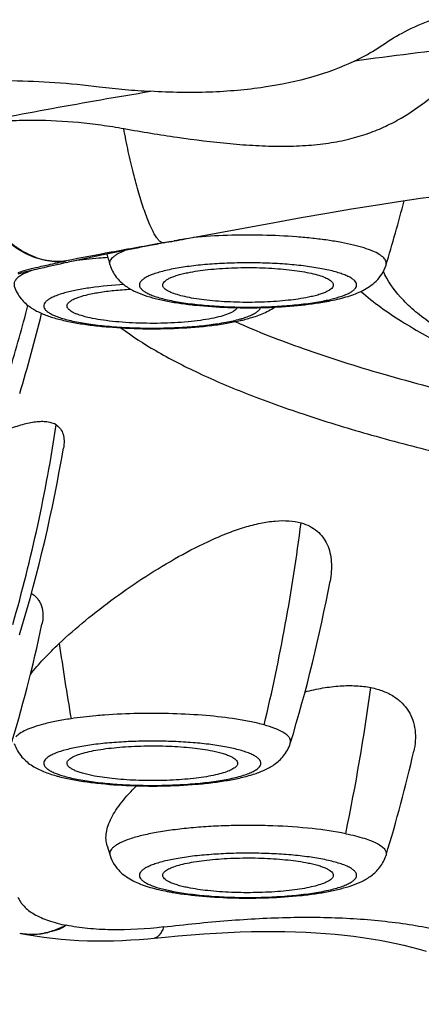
# Model space of a CAD drawing. Header units: millimetres. Extents: x 1 to 611, y -14 to 521.
# Tile 16 of 39: x 146.94 to 149.53, y 446.38 to 452.73. Entities that reach past the tile are written whole.
import ezdxf

# ---------------------------------------------------------------- set-up
doc = ezdxf.new("R2010")
doc.units = ezdxf.units.MM
doc.header["$LTSCALE"] = 23.1
doc.layers.get('0').update_dxf_attribs({"linetype": 'CONTINUOUS'})

msp = doc.modelspace()

# ---------------------------------------------------------------- linework, layer by layer
at = {"color": 7, "linetype": 'CONTINUOUS'}
for p, q in [((148.9239, 451.4859), (149.0833, 451.5128)), ((149.0833, 451.5128), (149.2369, 451.5377)), ((148.5863, 451.4258), (148.7583, 451.4568)), ((148.7583, 451.4568), (148.9239, 451.4859)), ((148.0095, 451.3194), (148.5863, 451.4258)), ((147.9212, 451.303), (147.938, 451.3062)), ((147.246, 451.1665), (147.2473, 451.1668)), ((147.2473, 451.1668), (147.2561, 451.1688)), ((146.9333, 451.095), (146.9539, 451.0999)), ((146.9539, 451.0999), (146.9666, 451.1029)), ((146.9408, 448.7653), (146.9454, 448.7804)), ((147.5065, 447.4047), (147.5251, 447.3429)), ((146.9527, 446.8389), (146.9514, 446.8391))]:
    msp.add_line(p, q, dxfattribs=at)
for points in [[(149.2369, 451.5377), (149.3851, 451.5605), (149.4572, 451.5711), (149.5281, 451.5813), (149.5979, 451.5909), (149.6665, 451.6), (149.734, 451.6086), (149.8003, 451.6168), (149.8657, 451.6245), (149.9303, 451.6317), (149.9941, 451.6386), (150.0571, 451.645), (150.1194, 451.6511)], [(146.9527, 446.8388), (146.9857, 446.8325), (147.0418, 446.8229), (147.098, 446.8147), (147.1542, 446.8079), (147.2106, 446.8023), (147.2671, 446.798), (147.3235, 446.7948), (147.3799, 446.7927), (147.4362, 446.7916), (147.4924, 446.7916), (147.5483, 446.7925), (147.6039, 446.7944), (147.6592, 446.7972), (147.7141, 446.8009), (147.7686, 446.8054), (147.8108, 446.8094)], [(147.8108, 446.8091), (147.8808, 446.8161), (147.9655, 446.8239), (148.0485, 446.8308), (148.1298, 446.8368), (148.2094, 446.8418), (148.2874, 446.8459), (148.3637, 446.849), (148.4384, 446.8511), (148.5114, 446.8523), (148.5827, 446.8525), (148.6524, 446.8518), (148.7205, 446.8502), (148.7869, 446.8477), (148.8516, 446.8442), (148.9149, 446.8399), (148.9766, 446.8348), (149.0369, 446.8287), (149.0957, 446.8219), (149.1532, 446.8142), (149.2093, 446.8056), (149.2642, 446.7963), (149.3177, 446.7861), (149.3699, 446.7752), (149.4207, 446.7635), (149.4701, 446.751), (149.518, 446.7379), (149.5647, 446.724)]]:
    msp.add_lwpolyline(points, dxfattribs=at)
for centre, radius, start, end in [((155.7544, 402.216), 50.6889, 95.89564, 97.54127), ((140.125, 453.9518), 9.5978, 343.0317, 345.60508), ((152.7355, 425.5315), 26.2173, 100.38499, 100.54394), ((151.9743, 429.4707), 22.2052, 101.16133, 101.61889), ((152.3405, 427.6213), 24.0905, 100.69304, 101.16439), ((152.5966, 426.2757), 25.4603, 100.5817, 100.69759), ((151.5073, 431.7239), 19.9042, 101.60861, 102.33268), ((156.6971, 453.9495), 9.5895, 196.52932, 196.96876), ((150.6677, 435.4802), 16.0551, 102.92219, 103.32798), ((151.01, 433.9906), 17.5836, 102.36071, 102.92379), ((137.6973, 453.2704), 9.5981, 343.03173, 345.64364), ((148.6039, 452.6345), 1.7481, 279.68385, 280.5568), ((148.6339, 452.4725), 1.5833, 280.56317, 281.51636), ((137.7612, 453.1168), 9.5974, 343.07323, 346.26867), ((137.753, 451.5685), 9.6059, 343.12699, 350.41614), ((139.5022, 450.8685), 9.6038, 343.03112, 349.45663), ((137.6945, 450.8264), 9.6009, 343.03184, 348.02021), ((140.1237, 450.1444), 9.5992, 343.03167, 347.17964), ((148.1912, 448.639), 1.5572, 258.47538, 259.4673), ((148.2224, 448.8052), 1.7263, 259.45786, 260.36311)]:
    msp.add_arc(centre, radius, start, end, dxfattribs=at)
at = {"color": 9, "linetype": 'CONTINUOUS'}
for centre, radius, start, end in [((138.5045, 503.1699), 52.7145, 280.2347, 280.38786), ((148.6761, 452.07), 1.1724, 281.51123, 283.41387), ((148.7247, 451.8624), 0.9591, 283.46623, 284.62738), ((148.2599, 451.2264), 0.4356, 290.21216, 292.10699), ((136.8227, 451.6972), 10.4754, 344.13054, 351.33771), ((136.3182, 451.085), 12.5412, 346.62532, 352.68142), ((164.3997, 451.1431), 17.3728, 188.0507, 189.67242), ((134.9169, 450.3975), 14.4261, 348.34365, 352.14389), ((147.331, 448.2638), 0.4217, 247.86158, 249.8193), ((148.1, 448.0329), 0.9368, 255.35888, 256.54756), ((148.1442, 448.2177), 1.1268, 256.54769, 258.52726), ((147.0195, 447.2169), 0.3838, 258.46194, 260.68877)]:
    msp.add_arc(centre, radius, start, end, dxfattribs=at)
at = {"color": 7, "linetype": 'CONTINUOUS'}
for points, knots in [([(149.2833, 452.5703), (149.3291, 452.6029), (149.4316, 452.6629), (149.54, 452.7106), (149.5977, 452.7334)], [0, 0, 0, 0, 0.475627, 1, 1, 1, 1]), ([(149.1018, 452.4665), (149.1182, 452.4742), (149.1807, 452.5052), (149.2409, 452.5408), (149.2833, 452.5703)], [0, 0, 0, 0, 0.260233, 1, 1, 1, 1]), ([(149.102, 452.4665), (149.0157, 452.425), (148.8241, 452.3547), (148.5682, 452.3012), (148.3445, 452.2753), (148.1645, 452.2644), (147.9777, 452.2625), (147.8511, 452.2674), (147.7869, 452.2716)], [0, 0, 0, 0, 0.214033, 0.453582, 0.582601, 0.717008, 0.856253, 1, 1, 1, 1]), ([(145.6663, 452.0797), (145.7089, 452.1105), (145.8071, 452.1667), (145.9752, 452.2325), (146.1345, 452.2735), (146.2554, 452.2963), (146.3294, 452.3079), (146.4072, 452.3179), (146.5076, 452.3286), (146.6764, 452.3397), (146.8979, 452.3431), (147.1736, 452.3308), (147.3611, 452.3125), (147.4563, 452.3008)], [0, 0, 0, 0, 0.085814, 0.183686, 0.294089, 0.35376, 0.384676, 0.416421, 0.481708, 0.549637, 0.692522, 0.843288, 1, 1, 1, 1]), ([(147.6165, 452.0311), (147.7304, 452.0104), (147.9572, 451.9728), (148.2409, 451.9375), (148.4648, 451.9208), (148.6276, 451.9158), (148.7841, 451.9201), (148.9316, 451.9351), (149.0677, 451.9614), (149.1908, 451.9983), (149.3014, 452.0438), (149.4307, 452.1117), (149.5459, 452.191), (149.6491, 452.277), (149.697, 452.3213), (149.7201, 452.3437)], [0, 0, 0, 0, 0.155995, 0.30978, 0.385072, 0.458498, 0.529134, 0.595933, 0.658109, 0.71558, 0.768906, 0.818947, 0.912205, 0.956609, 1, 1, 1, 1]), ([(146.5455, 452.0436), (146.645, 452.0639), (146.8467, 452.1042), (147.1533, 452.162), (147.4675, 452.218), (147.6797, 452.2539), (147.7869, 452.2716)], [0, 0, 0, 0, 0.24142, 0.488695, 0.741723, 1, 1, 1, 1]), ([(147.4563, 452.3008), (147.5118, 452.294), (147.6219, 452.2822), (147.7325, 452.2745), (147.7873, 452.2717)], [0, 0, 0, 0, 0.504343, 1, 1, 1, 1]), ([(146.5455, 452.0434), (146.564, 452.0471), (146.6018, 452.0536), (146.6593, 452.0621), (146.7186, 452.0698), (146.7796, 452.0759), (146.8423, 452.0806), (146.9292, 452.085), (147.0893, 452.0873), (147.277, 452.0776), (147.4691, 452.0554), (147.5672, 452.04), (147.6165, 452.0311)], [0, 0, 0, 0, 0.052602, 0.106737, 0.162092, 0.219039, 0.277526, 0.337427, 0.461319, 0.72341, 0.860338, 1, 1, 1, 1]), ([(147.5251, 451.1508), (147.5336, 451.1231), (147.5598, 451.0732), (147.6174, 451.0186), (147.6804, 450.9818), (147.7468, 450.9552), (147.8189, 450.9341), (147.8983, 450.9167), (147.9855, 450.9024), (148.1148, 450.8867), (148.2873, 450.8754), (148.4982, 450.8741), (148.7032, 450.8849), (148.8356, 450.9007), (148.8979, 450.9114)], [0, 0, 0, 0, 0.059302, 0.112307, 0.160305, 0.207849, 0.258453, 0.313756, 0.374142, 0.439258, 0.580195, 0.727509, 0.87065, 1, 1, 1, 1]), ([(148.0261, 451.1016), (148.069, 451.1103), (148.1627, 451.1236), (148.3106, 451.134), (148.4418, 451.1352), (148.5478, 451.1315), (148.6241, 451.1264), (148.6959, 451.1192), (148.7617, 451.1098), (148.82, 451.0987), (148.8697, 451.0861), (148.9096, 451.0722), (148.9362, 451.059), (148.9514, 451.0475), (148.9591, 451.0394), (148.9639, 451.031), (148.965, 451.025), (148.965, 451.0222)], [0, 0, 0, 0, 0.135274, 0.292478, 0.458808, 0.541117, 0.62057, 0.695535, 0.764494, 0.826088, 0.879178, 0.922915, 0.956904, 0.970366, 0.981708, 0.991347, 1, 1, 1, 1]), ([(148.95, 450.9211), (148.987, 450.9286), (149.0407, 450.9416), (149.1086, 450.965), (149.1554, 450.9855), (149.2003, 451.0116), (149.2433, 451.0462), (149.2812, 451.0924), (149.2988, 451.1304), (149.305, 451.1508)], [0, 0, 0, 0, 0.255201, 0.371897, 0.484978, 0.599549, 0.721805, 0.855732, 1, 1, 1, 1]), ([(147.865, 451.0222), (147.865, 451.026), (147.8673, 451.0343), (147.876, 451.0454), (147.8896, 451.056), (147.908, 451.0661), (147.9312, 451.0759), (147.9589, 451.0852), (147.9911, 451.094), (148.014, 451.0991), (148.0261, 451.1016)], [0, 0, 0, 0, 0.060305, 0.132098, 0.222271, 0.333864, 0.467854, 0.624129, 0.801913, 1, 1, 1, 1]), ([(158.3674, 449.5305), (157.8171, 449.5223), (156.7286, 449.5277), (155.3831, 449.5876), (154.3423, 449.6684), (153.6046, 449.7431), (152.9061, 449.8319), (152.2534, 449.934), (151.6526, 450.0483), (151.1093, 450.1738), (150.6286, 450.3092), (150.2712, 450.4334), (150.0211, 450.5383), (149.8591, 450.6156), (149.7156, 450.6944), (149.591, 450.7745), (149.4855, 450.8559), (149.3768, 450.96), (149.3137, 451.0488), (149.2878, 451.1103)], [0, 0, 0, 0, 0.175648, 0.347317, 0.429715, 0.508824, 0.583943, 0.654417, 0.719644, 0.779092, 0.832313, 0.878959, 0.899752, 0.91884, 0.936232, 0.951957, 0.966074, 0.978682, 1, 1, 1, 1]), ([(146.9081, 451.0151), (146.9127, 451), (146.9248, 450.9713), (146.9573, 450.9228), (147.0079, 450.8773), (147.0759, 450.8403), (147.148, 450.8136), (147.227, 450.7925), (147.3145, 450.7752), (147.4106, 450.7612), (147.5521, 450.7467), (147.7382, 450.7379), (147.9615, 450.7411), (148.1422, 450.7552), (148.2754, 450.7742), (148.3369, 450.7861), (148.366, 450.7928)], [0, 0, 0, 0, 0.030527, 0.059614, 0.112217, 0.160068, 0.208317, 0.260445, 0.317833, 0.380577, 0.448035, 0.592505, 0.740187, 0.879182, 0.942258, 1, 1, 1, 1]), ([(147.3079, 450.9377), (147.3284, 450.9459), (147.3765, 450.96), (147.4577, 450.9759), (147.5538, 450.9882), (147.6226, 450.9933), (147.6587, 450.9953)], [0, 0, 0, 0, 0.185493, 0.420226, 0.695458, 1, 1, 1, 1]), ([(148.804, 450.9429), (148.7611, 450.9342), (148.6674, 450.9209), (148.5195, 450.9105), (148.3883, 450.9092), (148.2823, 450.9129), (148.206, 450.918), (148.1342, 450.9253), (148.0684, 450.9346), (148.0101, 450.9457), (147.9604, 450.9584), (147.9205, 450.9723), (147.8939, 450.9855), (147.8787, 450.9969), (147.871, 451.0051), (147.8662, 451.0135), (147.865, 451.0194), (147.865, 451.0222)], [0, 0, 0, 0, 0.135274, 0.292478, 0.458808, 0.541117, 0.62057, 0.695535, 0.764494, 0.826088, 0.879178, 0.922915, 0.956904, 0.970366, 0.981708, 0.991347, 1, 1, 1, 1]), ([(148.965, 451.0222), (148.965, 451.0185), (148.9628, 451.0102), (148.9541, 450.9991), (148.9405, 450.9885), (148.9221, 450.9783), (148.8989, 450.9685), (148.8712, 450.9592), (148.839, 450.9505), (148.8161, 450.9454), (148.804, 450.9429)], [0, 0, 0, 0, 0.060305, 0.132098, 0.222271, 0.333864, 0.467854, 0.624129, 0.801913, 1, 1, 1, 1]), ([(147.2479, 450.8867), (147.2479, 450.8913), (147.2504, 450.8986), (147.2566, 450.9069), (147.2663, 450.9162), (147.2834, 450.9271), (147.299, 450.9341), (147.3079, 450.9377)], [0, 0, 0, 0, 0.166668, 0.264795, 0.377266, 0.652314, 1, 1, 1, 1]), ([(149.1432, 450.9806), (149.2249, 450.9091), (149.4095, 450.7767), (149.7241, 450.6085), (150.0862, 450.4562), (150.4975, 450.3159), (150.9583, 450.186), (151.4674, 450.0662), (152.0223, 449.9568), (152.6196, 449.8581), (153.2554, 449.7709), (154.1659, 449.6685), (155.3644, 449.5746), (156.8492, 449.5157), (157.8586, 449.5123), (158.3676, 449.5198)], [0, 0, 0, 0, 0.034432, 0.071735, 0.113047, 0.158927, 0.209572, 0.264946, 0.324861, 0.389021, 0.457051, 0.528514, 0.679752, 0.83846, 1, 1, 1, 1]), ([(148.288, 450.8358), (148.2723, 450.8295), (148.2363, 450.8181), (148.176, 450.8046), (148.1054, 450.7931), (147.9964, 450.7807), (147.8802, 450.7747), (147.7605, 450.7743), (147.6707, 450.7771), (147.5843, 450.7828), (147.5039, 450.7913), (147.4316, 450.8024), (147.3694, 450.8156), (147.3249, 450.8288), (147.2959, 450.8406), (147.279, 450.8492), (147.2656, 450.858), (147.2557, 450.8672), (147.2495, 450.8767), (147.2479, 450.8835), (147.2479, 450.8867)], [0, 0, 0, 0, 0.047317, 0.105181, 0.172314, 0.247056, 0.411442, 0.496767, 0.581156, 0.662367, 0.738259, 0.806863, 0.866469, 0.915719, 0.936186, 0.95382, 0.968679, 0.980961, 0.991116, 1, 1, 1, 1]), ([(148.3454, 450.8759), (148.3436, 450.8721), (148.3377, 450.8643), (148.3252, 450.8542), (148.3082, 450.8444), (148.2952, 450.8387), (148.288, 450.8358)], [0, 0, 0, 0, 0.178683, 0.400724, 0.673602, 1, 1, 1, 1]), ([(148.4183, 450.806), (148.4482, 450.8144), (148.5062, 450.8336), (148.5609, 450.862), (148.5855, 450.8793)], [0, 0, 0, 0, 0.507484, 1, 1, 1, 1]), ([(148.366, 450.7928), (148.3705, 450.7938), (148.388, 450.7979), (148.4054, 450.8024), (148.4183, 450.806)], [0, 0, 0, 0, 0.256351, 1, 1, 1, 1]), ([(147.1786, 450.1195), (147.1628, 450.1294), (147.1333, 450.1385), (147.0915, 450.1414), (147.0399, 450.1388), (146.9675, 450.1243), (146.874, 450.0943), (146.7721, 450.0529), (146.6638, 450.0024), (146.5507, 449.9443), (146.4743, 449.9025), (146.4356, 449.8806)], [0, 0, 0, 0, 0.070106, 0.111288, 0.157149, 0.262976, 0.386273, 0.524311, 0.674253, 0.83355, 1, 1, 1, 1]), ([(147.1787, 450.1195), (147.1891, 450.1129), (147.2081, 450.0955), (147.2251, 450.0593), (147.2305, 450.0159), (147.2276, 449.9853), (147.2249, 449.9692)], [0, 0, 0, 0, 0.222203, 0.450017, 0.705459, 1, 1, 1, 1]), ([(147.1982, 448.7101), (147.2524, 448.7614), (147.3685, 448.8627), (147.5553, 449.0068), (147.7558, 449.1449), (147.9646, 449.2716), (148.1435, 449.3636), (148.287, 449.424), (148.3912, 449.4603), (148.492, 449.4867), (148.5876, 449.5016), (148.6761, 449.5033), (148.7318, 449.4946), (148.7573, 449.4874)], [0, 0, 0, 0, 0.125141, 0.258091, 0.395202, 0.532917, 0.667349, 0.731914, 0.793777, 0.852159, 0.906295, 0.95561, 1, 1, 1, 1]), ([(148.7573, 449.4874), (148.7767, 449.482), (148.8133, 449.468), (148.8614, 449.4365), (148.8995, 449.396), (148.9273, 449.3482), (148.9451, 449.2945), (148.9567, 449.2149), (148.9515, 449.1526), (148.9438, 449.1112)], [0, 0, 0, 0, 0.129397, 0.250413, 0.367149, 0.483767, 0.603642, 0.729021, 1, 1, 1, 1]), ([(147.018, 449.0329), (147.0259, 449.028), (147.0408, 449.0173), (147.0595, 448.9976), (147.0741, 448.9753), (147.0883, 448.9418), (147.0954, 448.8933), (147.0907, 448.8538), (147.0864, 448.8335)], [0, 0, 0, 0, 0.123804, 0.242467, 0.359109, 0.476705, 0.724087, 1, 1, 1, 1]), ([(147.0115, 448.5098), (147.0385, 448.5441), (147.0987, 448.6129), (147.1635, 448.6773), (147.1982, 448.7101)], [0, 0, 0, 0, 0.477733, 1, 1, 1, 1]), ([(148.7826, 448.3981), (148.8207, 448.4078), (148.8955, 448.4239), (148.989, 448.4356), (149.0609, 448.4385), (149.112, 448.4377), (149.1609, 448.4332), (149.1926, 448.4288), (149.208, 448.4256)], [0, 0, 0, 0, 0.273912, 0.533842, 0.657517, 0.776484, 0.890479, 1, 1, 1, 1]), ([(149.208, 448.4256), (149.2217, 448.4228), (149.2482, 448.4157), (149.2865, 448.4031), (149.3219, 448.3875), (149.3641, 448.3636), (149.4096, 448.3276), (149.4515, 448.2749), (149.4796, 448.2154), (149.4993, 448.128), (149.4937, 448.0589), (149.4836, 448.0143)], [0, 0, 0, 0, 0.074958, 0.146924, 0.215721, 0.281573, 0.405889, 0.523698, 0.638946, 0.75518, 1, 1, 1, 1]), ([(146.9081, 448.0656), (146.9131, 448.049), (146.9267, 448.0176), (146.9554, 447.9774), (146.9886, 447.9452), (147.0347, 447.912), (147.0977, 447.8814), (147.1504, 447.8642), (147.1776, 447.8565)], [0, 0, 0, 0, 0.14648, 0.285047, 0.413799, 0.533827, 0.76241, 1, 1, 1, 1]), ([(147.2293, 447.8434), (147.2584, 447.8367), (147.3198, 447.8248), (147.453, 447.8058), (147.6337, 447.7916), (147.8571, 447.7884), (148.0434, 447.7972), (148.1849, 447.8117), (148.2811, 447.8256), (148.3687, 447.8429), (148.4478, 447.8641), (148.5199, 447.8908), (148.5879, 447.9277), (148.6386, 447.9733), (148.6711, 448.0218), (148.6832, 448.0505), (148.6878, 448.0656)], [0, 0, 0, 0, 0.057704, 0.120748, 0.259707, 0.407391, 0.55189, 0.619368, 0.682131, 0.739538, 0.791679, 0.839936, 0.887788, 0.940387, 0.969471, 1, 1, 1, 1]), ([(147.248, 447.9372), (147.248, 447.94), (147.2491, 447.946), (147.2539, 447.9544), (147.2616, 447.9625), (147.2768, 447.974), (147.3034, 447.9872), (147.3433, 448.0011), (147.393, 448.0137), (147.4513, 448.0248), (147.5171, 448.0341), (147.5889, 448.0414), (147.6652, 448.0465), (147.7712, 448.0502), (147.9024, 448.049), (148.0503, 448.0386), (148.144, 448.0253), (148.1869, 448.0166)], [0, 0, 0, 0, 0.008653, 0.018292, 0.029634, 0.043096, 0.077085, 0.120822, 0.173912, 0.235506, 0.304465, 0.37943, 0.458883, 0.541192, 0.707522, 0.864726, 1, 1, 1, 1]), ([(148.1869, 448.0166), (148.199, 448.0141), (148.2219, 448.009), (148.2541, 448.0002), (148.2818, 447.9909), (148.305, 447.9811), (148.3234, 447.971), (148.337, 447.9604), (148.3457, 447.9493), (148.348, 447.941), (148.348, 447.9372)], [0, 0, 0, 0, 0.198087, 0.375871, 0.532146, 0.666136, 0.777729, 0.867902, 0.939695, 1, 1, 1, 1]), ([(147.409, 447.8579), (147.3969, 447.8604), (147.374, 447.8655), (147.3419, 447.8742), (147.3141, 447.8835), (147.2909, 447.8933), (147.2725, 447.9035), (147.2589, 447.9141), (147.2502, 447.9252), (147.248, 447.9335), (147.248, 447.9372)], [0, 0, 0, 0, 0.198087, 0.375871, 0.532146, 0.666136, 0.777729, 0.867902, 0.939695, 1, 1, 1, 1]), ([(148.348, 447.9372), (148.348, 447.9344), (148.3468, 447.9285), (148.342, 447.9201), (148.3343, 447.9119), (148.3191, 447.9005), (148.2925, 447.8873), (148.2526, 447.8734), (148.2029, 447.8607), (148.1446, 447.8496), (148.0788, 447.8403), (148.007, 447.833), (147.9307, 447.8279), (147.8247, 447.8242), (147.6935, 447.8255), (147.5456, 447.8359), (147.4519, 447.8492), (147.409, 447.8579)], [0, 0, 0, 0, 0.008653, 0.018292, 0.029634, 0.043096, 0.077085, 0.120822, 0.173912, 0.235506, 0.304465, 0.37943, 0.458883, 0.541192, 0.707522, 0.864726, 1, 1, 1, 1]), ([(147.1776, 447.8565), (147.1818, 447.8554), (147.1989, 447.8507), (147.2162, 447.8464), (147.2293, 447.8434)], [0, 0, 0, 0, 0.243534, 1, 1, 1, 1]), ([(147.5065, 447.4047), (147.5025, 447.4181), (147.4978, 447.4466), (147.5007, 447.4914), (147.513, 447.5382), (147.5341, 447.5867), (147.5635, 447.6367), (147.6153, 447.7079), (147.6621, 447.7584), (147.696, 447.7917)], [0, 0, 0, 0, 0.093091, 0.190937, 0.297094, 0.41386, 0.542433, 0.683193, 1, 1, 1, 1]), ([(147.5251, 447.3429), (147.5313, 447.3225), (147.5489, 447.2846), (147.5868, 447.2383), (147.6298, 447.2037), (147.6747, 447.1776), (147.7215, 447.1571), (147.7894, 447.1337), (147.8431, 447.1208), (147.8801, 447.1132)], [0, 0, 0, 0, 0.144273, 0.2782, 0.40046, 0.515027, 0.628106, 0.744797, 1, 1, 1, 1]), ([(147.8651, 447.2143), (147.8651, 447.2171), (147.8662, 447.2231), (147.871, 447.2315), (147.8787, 447.2396), (147.8939, 447.2511), (147.9205, 447.2643), (147.9604, 447.2782), (148.0101, 447.2908), (148.0684, 447.302), (148.1342, 447.3113), (148.206, 447.3185), (148.2823, 447.3236), (148.3883, 447.3273), (148.5195, 447.3261), (148.6674, 447.3157), (148.7611, 447.3024), (148.804, 447.2937)], [0, 0, 0, 0, 0.008653, 0.018292, 0.029634, 0.043096, 0.077085, 0.120822, 0.173912, 0.235506, 0.304465, 0.37943, 0.458883, 0.541192, 0.707522, 0.864726, 1, 1, 1, 1]), ([(147.9334, 447.1033), (147.9957, 447.0927), (148.1281, 447.0769), (148.333, 447.0662), (148.5438, 447.0676), (148.716, 447.0789), (148.8451, 447.0946), (148.9322, 447.1089), (149.0116, 447.1263), (149.0835, 447.1474), (149.1499, 447.174), (149.2129, 447.2108), (149.2703, 447.2654), (149.2965, 447.3152), (149.305, 447.3429)], [0, 0, 0, 0, 0.129465, 0.272657, 0.419962, 0.56085, 0.625935, 0.686289, 0.741565, 0.792151, 0.839687, 0.887688, 0.940699, 1, 1, 1, 1]), ([(148.804, 447.2937), (148.8161, 447.2912), (148.839, 447.2861), (148.8712, 447.2774), (148.8989, 447.2681), (148.9221, 447.2583), (148.9405, 447.2481), (148.9541, 447.2375), (148.9628, 447.2264), (148.9651, 447.2181), (148.9651, 447.2143)], [0, 0, 0, 0, 0.198087, 0.375871, 0.532146, 0.666136, 0.777729, 0.867902, 0.939695, 1, 1, 1, 1]), ([(148.0261, 447.135), (148.014, 447.1375), (147.9911, 447.1426), (147.9589, 447.1513), (147.9312, 447.1606), (147.908, 447.1704), (147.8896, 447.1806), (147.876, 447.1912), (147.8673, 447.2023), (147.8651, 447.2106), (147.8651, 447.2143)], [0, 0, 0, 0, 0.198087, 0.375871, 0.532146, 0.666136, 0.777729, 0.867902, 0.939695, 1, 1, 1, 1]), ([(148.9651, 447.2143), (148.9651, 447.2115), (148.9639, 447.2056), (148.9591, 447.1972), (148.9514, 447.189), (148.9362, 447.1776), (148.9096, 447.1644), (148.8697, 447.1505), (148.82, 447.1378), (148.7617, 447.1267), (148.6959, 447.1174), (148.6241, 447.1101), (148.5478, 447.1051), (148.4418, 447.1014), (148.3106, 447.1026), (148.1627, 447.113), (148.069, 447.1263), (148.0261, 447.135)], [0, 0, 0, 0, 0.008653, 0.018292, 0.029634, 0.043096, 0.077085, 0.120822, 0.173912, 0.235506, 0.304465, 0.37943, 0.458883, 0.541192, 0.707522, 0.864726, 1, 1, 1, 1])]:
    msp.add_open_spline(points, degree=3, knots=knots, dxfattribs=at)
at = {"color": 9, "linetype": 'CONTINUOUS'}
for points, knots in [([(147.2435, 451.1776), (147.2023, 451.1718), (147.115, 451.1736), (147.0101, 451.208), (146.9301, 451.2526), (146.8504, 451.3108), (146.7593, 451.4046), (146.6688, 451.5411), (146.5749, 451.7505), (146.5416, 451.925), (146.5375, 452.0417)], [0, 0, 0, 0, 0.100914, 0.207626, 0.263941, 0.322366, 0.446031, 0.578391, 0.717155, 1, 1, 1, 1]), ([(146.5463, 452.0424), (146.5485, 451.9839), (146.562, 451.8672), (146.6077, 451.6984), (146.6773, 451.5422), (146.7677, 451.4058), (146.8589, 451.3124), (146.9378, 451.2542), (146.9977, 451.2199), (147.0589, 451.1945), (147.1207, 451.1786), (147.1825, 451.1724), (147.2235, 451.1748), (147.2435, 451.1776)], [0, 0, 0, 0, 0.14238, 0.285014, 0.424337, 0.557243, 0.681472, 0.739912, 0.795729, 0.849157, 0.900613, 0.950665, 1, 1, 1, 1]), ([(147.8708, 451.2942), (147.8667, 451.2936), (147.8597, 451.2951), (147.8514, 451.3), (147.8415, 451.3081), (147.8288, 451.323), (147.8135, 451.3464), (147.7975, 451.3764), (147.7808, 451.4128), (147.7636, 451.4552), (147.7391, 451.5224), (147.7089, 451.6184), (147.6746, 451.7457), (147.6421, 451.8851), (147.6227, 451.9819), (147.6135, 452.0315)], [0, 0, 0, 0, 0.015717, 0.025257, 0.036331, 0.063714, 0.098642, 0.141343, 0.191706, 0.249322, 0.313723, 0.460871, 0.628324, 0.81013, 1, 1, 1, 1]), ([(149.305, 451.1508), (149.3061, 451.1545), (149.3074, 451.1624), (149.3053, 451.1745), (149.2994, 451.1863), (149.2859, 451.2028), (149.2589, 451.2223), (149.2159, 451.2431), (149.1603, 451.2628), (149.0928, 451.281), (149.0145, 451.2974), (148.9265, 451.3117), (148.8303, 451.3236), (148.6902, 451.3363), (148.5066, 451.3449), (148.2848, 451.3439), (148.1368, 451.3356), (148.0643, 451.3293)], [0, 0, 0, 0, 0.008997, 0.018014, 0.027832, 0.039056, 0.067076, 0.103656, 0.149049, 0.202954, 0.264755, 0.333618, 0.408552, 0.488435, 0.658099, 0.832206, 1, 1, 1, 1]), ([(147.8708, 451.2942), (147.7582, 451.2738), (147.5488, 451.2366), (147.3397, 451.1972), (147.2435, 451.1776)], [0, 0, 0, 0, 0.538379, 1, 1, 1, 1]), ([(147.5108, 451.1986), (147.4915, 451.1973), (147.4181, 451.1917), (147.3449, 451.1838), (147.291, 451.1763)], [0, 0, 0, 0, 0.261849, 1, 1, 1, 1]), ([(147.5251, 451.1508), (147.5239, 451.1547), (147.5227, 451.163), (147.5252, 451.1758), (147.5319, 451.1882), (147.5425, 451.2002), (147.5569, 451.212), (147.5829, 451.2285), (147.6054, 451.2386), (147.6216, 451.2451)], [0, 0, 0, 0, 0.084078, 0.168769, 0.262068, 0.369945, 0.496115, 0.642647, 1, 1, 1, 1]), ([(146.9319, 451.1026), (146.9372, 451.1045), (146.95, 451.1088), (146.9848, 451.1189), (147.0448, 451.1342), (147.1357, 451.1551), (147.2049, 451.1697), (147.2435, 451.1776)], [0, 0, 0, 0, 0.052502, 0.126743, 0.3384, 0.631601, 1, 1, 1, 1]), ([(147.9201, 451.1232), (147.9046, 451.12), (147.8754, 451.1135), (147.8345, 451.1024), (147.7992, 451.0906), (147.7697, 451.0781), (147.7463, 451.0652), (147.729, 451.0517), (147.7179, 451.0376), (147.7138, 451.0222), (147.7179, 451.0069), (147.729, 450.9927), (147.7463, 450.9793), (147.7697, 450.9663), (147.7992, 450.9539), (147.8345, 450.942), (147.8754, 450.9309), (147.9396, 450.9166), (148.0307, 450.9018), (148.1504, 450.8891), (148.2801, 450.8812), (148.415, 450.8785), (148.55, 450.8812), (148.6797, 450.8891), (148.7994, 450.9018), (148.8749, 450.9141), (148.91, 450.9213)], [0, 0, 0, 0, 0.032117, 0.060942, 0.08628, 0.108005, 0.126098, 0.140718, 0.152359, 0.162136, 0.171914, 0.183554, 0.198174, 0.216268, 0.237993, 0.26333, 0.292156, 0.324273, 0.397321, 0.480005, 0.569365, 0.662137, 0.754909, 0.844268, 0.926952, 1, 1, 1, 1]), ([(148.9669, 450.9344), (148.9909, 450.9407), (149.0244, 450.9508), (149.064, 450.9681), (149.0858, 450.9807), (149.1019, 450.9936), (149.1123, 451.0072), (149.1162, 451.0219), (149.1127, 451.0366), (149.1025, 451.0502), (149.0867, 451.0632), (149.0651, 451.0757), (149.038, 451.0878), (149.0053, 451.0994), (148.952, 451.1147), (148.8738, 451.1311), (148.7683, 451.1465), (148.6503, 451.1576), (148.524, 451.1641), (148.3938, 451.1658), (148.2644, 451.1625), (148.1403, 451.1545), (148.0259, 451.1419), (147.9537, 451.1301), (147.9201, 451.1232)], [0, 0, 0, 0, 0.052699, 0.073882, 0.091581, 0.105966, 0.117525, 0.127313, 0.137054, 0.148496, 0.162729, 0.18026, 0.201272, 0.225772, 0.253665, 0.318901, 0.39511, 0.479845, 0.570286, 0.663374, 0.755946, 0.844857, 0.927114, 1, 1, 1, 1]), ([(146.9571, 451.0873), (146.9482, 451.0821), (146.9327, 451.0718), (146.9148, 451.0538), (146.9055, 451.0343), (146.9063, 451.021), (146.9081, 451.0151)], [0, 0, 0, 0, 0.330202, 0.592699, 0.804774, 1, 1, 1, 1]), ([(147.0192, 451.1152), (147.0133, 451.1131), (146.9921, 451.105), (146.9714, 451.0955), (146.9571, 451.0873)], [0, 0, 0, 0, 0.278074, 1, 1, 1, 1]), ([(147.6145, 451.0245), (147.543, 451.0206), (147.4406, 451.0116), (147.3132, 450.9907), (147.2572, 450.9778), (147.2316, 450.9707)], [0, 0, 0, 0, 0.55514, 0.794534, 1, 1, 1, 1]), ([(147.2316, 450.9707), (147.219, 450.9671), (147.1956, 450.9599), (147.1637, 450.9477), (147.1378, 450.9349), (147.1181, 450.9216), (147.1045, 450.9079), (147.0973, 450.893), (147.0982, 450.8774), (147.1067, 450.8628), (147.1215, 450.8491), (147.1425, 450.836), (147.1696, 450.8233), (147.2026, 450.8112), (147.2413, 450.7998), (147.3029, 450.7849), (147.3913, 450.7694), (147.5084, 450.7558), (147.6365, 450.7469), (147.7708, 450.7432), (147.9061, 450.7448), (148.0373, 450.7516), (148.1594, 450.7634), (148.2677, 450.7797), (148.3342, 450.7944), (148.3643, 450.8028)], [0, 0, 0, 0, 0.026753, 0.049932, 0.069472, 0.085446, 0.098187, 0.108523, 0.118051, 0.128766, 0.142108, 0.15878, 0.179047, 0.20295, 0.230401, 0.261229, 0.332035, 0.413017, 0.501296, 0.593657, 0.686706, 0.777017, 0.861286, 0.93648, 1, 1, 1, 1]), ([(148.4238, 450.8228), (148.4332, 450.8266), (148.4501, 450.8342), (148.4718, 450.8472), (148.4874, 450.8607), (148.4942, 450.8711), (148.496, 450.8762)], [0, 0, 0, 0, 0.330684, 0.604182, 0.824039, 1, 1, 1, 1]), ([(148.3643, 450.8028), (148.3684, 450.804), (148.3839, 450.8085), (148.3992, 450.8135), (148.4104, 450.8176)], [0, 0, 0, 0, 0.265619, 1, 1, 1, 1]), ([(147.5955, 450.7455), (147.6671, 450.6919), (147.8297, 450.5873), (148.1064, 450.4453), (148.4322, 450.3076), (148.8055, 450.1748), (149.2245, 450.0477), (149.6872, 449.9269), (150.1913, 449.8131), (150.7341, 449.7069), (151.313, 449.6088), (152.147, 449.487), (153.2568, 449.3603), (154.6533, 449.2502), (155.6127, 449.2051), (156.1027, 449.1893)], [0, 0, 0, 0, 0.030732, 0.06631, 0.106821, 0.152239, 0.202462, 0.257325, 0.316619, 0.380098, 0.447482, 0.518464, 0.669866, 0.831424, 1, 1, 1, 1]), ([(148.3322, 450.7856), (148.4756, 450.7218), (148.7901, 450.5996), (149.3043, 450.4375), (149.89, 450.2854), (150.5421, 450.1447), (151.2553, 450.0166), (152.0235, 449.9023), (152.8403, 449.8027), (153.401, 449.748), (153.6882, 449.723)], [0, 0, 0, 0, 0.085936, 0.18445, 0.295052, 0.417045, 0.549574, 0.691653, 0.84219, 1, 1, 1, 1]), ([(139.0972, 449.7792), (139.1684, 449.4792), (139.3151, 448.88), (139.6293, 447.6869), (140.0615, 446.2057), (140.6444, 444.4477), (141.1892, 443.0028), (141.6664, 441.863), (142.1728, 440.735), (142.8648, 439.3508), (143.8027, 437.7461), (144.6842, 436.4695), (145.4565, 435.4976), (146.0711, 434.7963), (146.7223, 434.1273), (147.6386, 433.2822), (148.6243, 432.5124), (149.6714, 431.8305), (150.4873, 431.3653), (151.3311, 430.9505), (152.2009, 430.5905), (153.0931, 430.2876), (154.0039, 430.0433), (154.929, 429.8573), (156.1752, 429.6837), (157.1199, 429.6339), (157.7489, 429.6338)], [0, 0, 0, 0, 0.030995, 0.061996, 0.12401, 0.186049, 0.248117, 0.279168, 0.31023, 0.372389, 0.434613, 0.496919, 0.528118, 0.559348, 0.590611, 0.62191, 0.684595, 0.716006, 0.747453, 0.778936, 0.810454, 0.842002, 0.873576, 0.905171, 0.936781, 1, 1, 1, 1]), ([(139.3666, 449.6644), (139.5117, 449.084), (139.8196, 447.9273), (140.34, 446.2085), (140.9257, 444.5098), (141.585, 442.8371), (142.3265, 441.1975), (143.1611, 439.6011), (144.0996, 438.0606), (145.1533, 436.5929), (146.1364, 435.4488), (146.9886, 434.5939), (147.6618, 433.9862), (148.3687, 433.4162), (149.1084, 432.8877), (149.8794, 432.4037), (150.6798, 431.9679), (151.5068, 431.5827), (152.6409, 431.1392), (154.1089, 430.7193), (155.6168, 430.478), (156.8334, 430.3847), (157.4438, 430.3699), (157.7489, 430.3699)], [0, 0, 0, 0, 0.061983, 0.123988, 0.186021, 0.248089, 0.310202, 0.37237, 0.434609, 0.496935, 0.559366, 0.590638, 0.621944, 0.653286, 0.684666, 0.716083, 0.747536, 0.779023, 0.810541, 0.873624, 0.936783, 0.968389, 1, 1, 1, 1]), ([(157.7489, 422.8509), (157.3742, 422.8509), (156.6246, 422.8772), (155.5065, 422.9974), (154.4004, 423.1967), (153.3126, 423.4755), (152.4276, 423.778), (151.7368, 424.0616), (151.0589, 424.3717), (150.2366, 424.809), (149.4517, 425.3082), (148.8477, 425.7398), (148.4068, 426.0785), (147.9783, 426.4318), (147.5622, 426.7986), (147.1585, 427.178), (146.6377, 427.6999), (146.1417, 428.245), (145.6703, 428.8097), (145.2149, 429.3855), (144.6738, 430.1254), (144.0664, 431.0406), (143.4994, 431.9793), (142.9696, 432.9377), (142.4745, 433.9129), (142.0128, 434.9031), (141.582, 435.9061), (141.1804, 436.9202), (140.6815, 438.2848), (140.2316, 439.6662), (139.8211, 441.0588), (139.435, 442.4581), (138.9965, 444.2192), (138.5449, 446.3502), (138.2986, 447.7819), (138.1897, 448.5)], [0, 0, 0, 0, 0.031901, 0.063793, 0.095667, 0.127511, 0.159316, 0.175203, 0.191076, 0.222772, 0.254402, 0.270195, 0.28597, 0.301727, 0.317467, 0.333188, 0.34889, 0.380237, 0.395885, 0.411517, 0.442733, 0.473894, 0.505006, 0.536076, 0.567109, 0.598109, 0.629082, 0.660031, 0.690961, 0.752778, 0.783676, 0.81457, 0.876357, 0.93816, 1, 1, 1, 1]), ([(147.2739, 448.2242), (147.2424, 448.2196), (147.1832, 448.2097), (147.1246, 448.1968), (147.0973, 448.1898)], [0, 0, 0, 0, 0.530618, 1, 1, 1, 1]), ([(147.4899, 448.248), (147.4709, 448.2465), (147.3987, 448.2404), (147.3267, 448.2321), (147.2739, 448.2242)], [0, 0, 0, 0, 0.262544, 1, 1, 1, 1]), ([(147.9295, 448.2568), (147.8553, 448.2591), (147.7086, 448.2597), (147.5621, 448.2533), (147.4899, 448.248)], [0, 0, 0, 0, 0.506184, 1, 1, 1, 1]), ([(148.3402, 448.2216), (148.2758, 448.2316), (148.139, 448.247), (148.0017, 448.2546), (147.9295, 448.2568)], [0, 0, 0, 0, 0.474409, 1, 1, 1, 1]), ([(148.5193, 448.184), (148.492, 448.1917), (148.4325, 448.2058), (148.3724, 448.2166), (148.3402, 448.2216)], [0, 0, 0, 0, 0.465978, 1, 1, 1, 1]), ([(147.0973, 448.1898), (147.076, 448.1842), (147.0371, 448.1729), (146.9855, 448.153), (146.9462, 448.1322), (146.9257, 448.1157), (146.9186, 448.107)], [0, 0, 0, 0, 0.33187, 0.609343, 0.831158, 1, 1, 1, 1]), ([(148.6388, 448.1378), (148.6223, 448.1472), (148.5831, 448.1646), (148.5423, 448.1776), (148.5193, 448.184)], [0, 0, 0, 0, 0.442848, 1, 1, 1, 1]), ([(148.6878, 448.0656), (148.6896, 448.0715), (148.6905, 448.0848), (148.6811, 448.1043), (148.6632, 448.1223), (148.6477, 448.1326), (148.6388, 448.1378)], [0, 0, 0, 0, 0.195225, 0.407301, 0.669797, 1, 1, 1, 1]), ([(148.3643, 448.0212), (148.336, 448.0291), (148.2734, 448.0431), (148.1719, 448.0589), (148.0575, 448.0707), (147.9342, 448.0781), (147.8062, 448.0808), (147.678, 448.0787), (147.5538, 448.0719), (147.4381, 448.0606), (147.3347, 448.0453), (147.2471, 448.0266), (147.1857, 448.0076), (147.1473, 447.9904), (147.1261, 447.978), (147.1105, 447.9652), (147.1005, 447.9518), (147.0968, 447.9374), (147.1004, 447.9229), (147.1103, 447.9095), (147.1258, 447.8966), (147.1469, 447.8842), (147.1631, 447.8769), (147.1721, 447.8733)], [0, 0, 0, 0, 0.062569, 0.136209, 0.218645, 0.307219, 0.399024, 0.491025, 0.580181, 0.66356, 0.738466, 0.802566, 0.85406, 0.874753, 0.892051, 0.906132, 0.917483, 0.927147, 0.936794, 0.948104, 0.96213, 0.979368, 1, 1, 1, 1]), ([(147.2316, 447.8533), (147.2617, 447.8449), (147.3282, 447.8302), (147.4365, 447.8139), (147.5586, 447.8021), (147.6898, 447.7952), (147.8251, 447.7936), (147.9594, 447.7974), (148.0875, 447.8062), (148.2046, 447.8199), (148.293, 447.8354), (148.3546, 447.8503), (148.3933, 447.8617), (148.4263, 447.8738), (148.4534, 447.8865), (148.4744, 447.8996), (148.4892, 447.9133), (148.4977, 447.9279), (148.4986, 447.9435), (148.4914, 447.9584), (148.4778, 447.9721), (148.4581, 447.9854), (148.4322, 447.9982), (148.4003, 448.0104), (148.3769, 448.0176), (148.3643, 448.0212)], [0, 0, 0, 0, 0.06352, 0.138714, 0.222983, 0.313294, 0.406343, 0.498704, 0.586983, 0.667965, 0.738771, 0.769599, 0.79705, 0.820953, 0.84122, 0.857892, 0.871234, 0.881949, 0.891477, 0.901813, 0.914554, 0.930528, 0.950068, 0.973247, 1, 1, 1, 1]), ([(147.1855, 447.8681), (147.1891, 447.8668), (147.2043, 447.8614), (147.2197, 447.8566), (147.2316, 447.8533)], [0, 0, 0, 0, 0.234254, 1, 1, 1, 1]), ([(149.0455, 447.4827), (148.9741, 447.4973), (148.8176, 447.5194), (148.6156, 447.533), (148.4413, 447.5367), (148.3078, 447.5354), (148.1767, 447.5302), (148.051, 447.521), (147.9336, 447.5081), (147.8271, 447.4918), (147.7339, 447.4726), (147.656, 447.4509), (147.602, 447.43), (147.5683, 447.4118), (147.5496, 447.3987), (147.5356, 447.3852), (147.5264, 447.3713), (147.5226, 447.3568), (147.5238, 447.3473), (147.5251, 447.3429)], [0, 0, 0, 0, 0.13818, 0.29896, 0.383574, 0.468554, 0.552043, 0.632222, 0.707361, 0.775865, 0.83633, 0.887606, 0.928909, 0.945745, 0.9601, 0.972163, 0.982318, 0.991259, 1, 1, 1, 1]), ([(149.0456, 447.4828), (149.0667, 447.4785), (149.1065, 447.4696), (149.1618, 447.4542), (149.2088, 447.4378), (149.2471, 447.4205), (149.2764, 447.4025), (149.2967, 447.3837), (149.3059, 447.3661), (149.3071, 447.3525), (149.3059, 447.346), (149.305, 447.3429)], [0, 0, 0, 0, 0.205188, 0.387472, 0.545445, 0.678307, 0.786223, 0.871103, 0.938387, 0.969024, 1, 1, 1, 1]), ([(148.91, 447.3153), (148.8764, 447.3222), (148.8042, 447.334), (148.6898, 447.3466), (148.5657, 447.3546), (148.4363, 447.3579), (148.3061, 447.3562), (148.1798, 447.3497), (148.0618, 447.3386), (147.9563, 447.3233), (147.8781, 447.3068), (147.8248, 447.2915), (147.7921, 447.2799), (147.765, 447.2678), (147.7434, 447.2553), (147.7276, 447.2423), (147.7175, 447.2287), (147.7139, 447.214), (147.7178, 447.1993), (147.7282, 447.1857), (147.7443, 447.1728), (147.7662, 447.1602), (147.8057, 447.1429), (147.8392, 447.1328), (147.8632, 447.1265)], [0, 0, 0, 0, 0.072886, 0.155143, 0.244054, 0.336626, 0.429715, 0.520155, 0.60489, 0.681099, 0.746335, 0.774228, 0.798728, 0.81974, 0.837271, 0.851504, 0.862946, 0.872687, 0.882475, 0.894033, 0.908419, 0.926118, 0.947301, 1, 1, 1, 1]), ([(147.9201, 447.1134), (147.9552, 447.1062), (148.0307, 447.0939), (148.1504, 447.0812), (148.2801, 447.0733), (148.4151, 447.0707), (148.55, 447.0733), (148.6797, 447.0812), (148.7994, 447.0939), (148.8905, 447.1087), (148.9547, 447.123), (148.9956, 447.1341), (149.0309, 447.146), (149.0604, 447.1585), (149.0838, 447.1714), (149.1011, 447.1849), (149.1122, 447.199), (149.1163, 447.2143), (149.1122, 447.2297), (149.1011, 447.2438), (149.0838, 447.2573), (149.0604, 447.2702), (149.0309, 447.2827), (148.9956, 447.2945), (148.9547, 447.3057), (148.9255, 447.3122), (148.91, 447.3153)], [0, 0, 0, 0, 0.073048, 0.155732, 0.245092, 0.337863, 0.430635, 0.519995, 0.602679, 0.675727, 0.707844, 0.73667, 0.762007, 0.783732, 0.801825, 0.816446, 0.828086, 0.837864, 0.847641, 0.859282, 0.873902, 0.891995, 0.91372, 0.939058, 0.967883, 1, 1, 1, 1]), ([(146.9317, 447.0727), (146.9361, 447.0622), (146.9473, 447.0413), (146.9707, 447.0128), (147.0007, 446.9865), (147.0519, 446.9529), (147.1331, 446.918), (147.2043, 446.8997), (147.2434, 446.8917)], [0, 0, 0, 0, 0.091496, 0.188711, 0.294439, 0.410744, 0.67961, 1, 1, 1, 1]), ([(147.8709, 446.8812), (148.0086, 446.8977), (148.2805, 446.9257), (148.6819, 446.9471), (149.0658, 446.9422), (149.4256, 446.9073), (149.7547, 446.8427), (150.1253, 446.7248), (150.3736, 446.5936), (150.5136, 446.4894)], [0, 0, 0, 0, 0.15234, 0.300004, 0.440994, 0.573502, 0.696292, 0.808412, 1, 1, 1, 1]), ([(147.2434, 446.8917), (147.2287, 446.8809), (147.1933, 446.8628), (147.155, 446.8529), (147.1344, 446.8492)], [0, 0, 0, 0, 0.465628, 1, 1, 1, 1]), ([(147.2434, 446.8917), (147.234, 446.8873), (147.1984, 446.8713), (147.1618, 446.8574), (147.1344, 446.8492)], [0, 0, 0, 0, 0.265931, 1, 1, 1, 1]), ([(147.8709, 446.8812), (147.7588, 446.8676), (147.5944, 446.8577), (147.3846, 446.8688), (147.2884, 446.8825), (147.2434, 446.8917)], [0, 0, 0, 0, 0.537795, 0.781296, 1, 1, 1, 1]), ([(147.8709, 446.8809), (147.8671, 446.8707), (147.8594, 446.8526), (147.8451, 446.8299), (147.8293, 446.8146), (147.8167, 446.8097), (147.8109, 446.8091)], [0, 0, 0, 0, 0.333636, 0.603473, 0.818885, 1, 1, 1, 1]), ([(147.1344, 446.8492), (147.1053, 446.8398), (147.0445, 446.8283), (146.9827, 446.8328), (146.9527, 446.8389)], [0, 0, 0, 0, 0.499518, 1, 1, 1, 1]), ([(146.9574, 446.8382), (146.9863, 446.8334), (147.0463, 446.8306), (147.1053, 446.841), (147.1344, 446.8492)], [0, 0, 0, 0, 0.492586, 1, 1, 1, 1])]:
    msp.add_open_spline(points, degree=3, knots=knots, dxfattribs=at)

doc.saveas('drawing.dxf')
